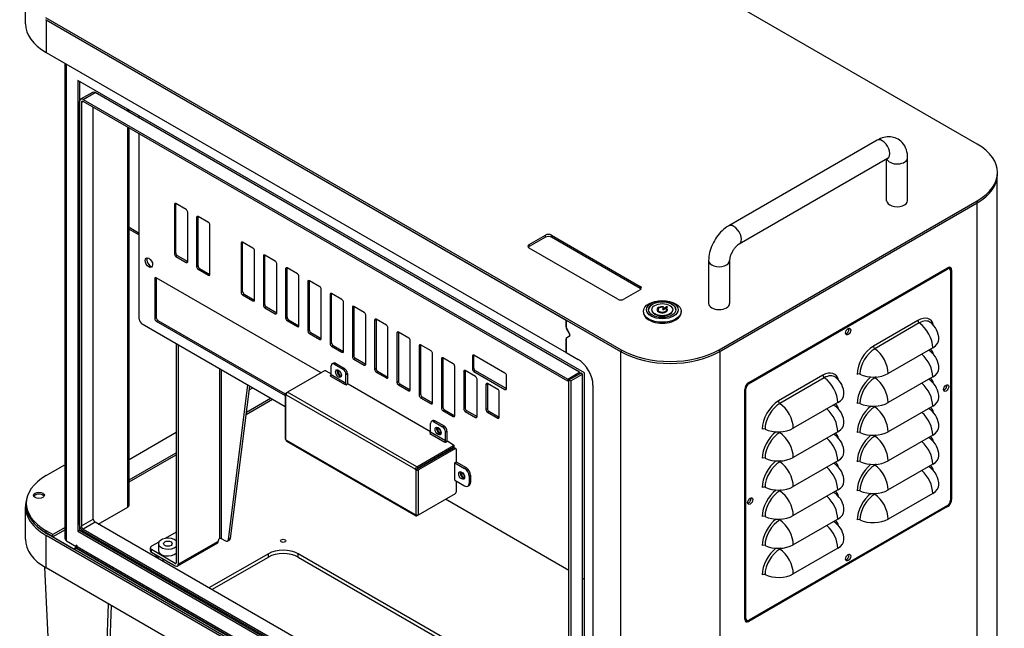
# Model space of a CAD drawing. Header units: millimetres. Extents: x 0 to 3364, y 0 to 2376.
# Tile 57 of 59: x 1988 to 2457, y 1779 to 2069. Entities that reach past the tile are written whole.
import ezdxf

# ---------------------------------------------------------------- set-up
doc = ezdxf.new("R2010")
doc.units = ezdxf.units.MM
doc.header["$LTSCALE"] = 0.2
doc.layers.add('01_Object Line', color=4, linetype='Continuous')

# ---------------------------------------------------------------- blocks, each defined once
blk = doc.blocks.new('A$Cd34b8aed')
for p, q in [((126.57, 430.05), (-147.79, 588.45)), ((-326.99, 487.45), (-326.99, 501.06)), ((-317.49, 490.47), (-43.13, 332.07)), ((-317.49, 489.49), (-43.13, 331.09)), ((-317.21, 489.33), (-317.21, 473.81)), ((-317.21, 489.33), (-69.36, 346.23)), ((-317.21, 473.81), (-69.36, 330.72)), ((-308.17, 241.89), (-308.17, 468.59)), ((-307.52, 240.99), (-307.52, 468.22)), ((-302.15, 460.46), (-302.15, 245.56)), ((-60.6, 321.01), (-302.15, 460.46)), ((-301.3, 459.97), (-301.3, 246.05)), ((-295.07, 454.74), (-300.73, 451.48)), ((-299.53, 451.36), (-293.87, 454.63)), ((-299.53, 451.36), (-68.59, 318.03)), ((-62.93, 321.29), (-293.87, 454.63)), ((-301.23, 248.54), (-301.23, 450.38)), ((-299.53, 450.38), (-300.38, 449.89)), ((-300.38, 449.89), (-300.38, 248.05)), ((-68.59, 317.05), (-299.53, 450.38)), ((-294.72, 251.32), (-294.72, 447.6)), ((-278.32, 445.64), (-278.32, 446.71)), ((-277.67, 445.27), (-277.67, 446.33)), ((-272.8, 442.46), (-272.8, 443.52)), ((-278.32, 257.03), (-278.32, 438.13)), ((-277.67, 257.93), (-277.67, 437.76)), ((-272.8, 346.68), (-272.8, 434.95)), ((78.82, 431.93), (8.11, 391.1)), ((83.82, 423.27), (13.11, 382.44)), ((83.39, 403.1), (83.39, 423.02)), ((93.39, 403.1), (93.39, 423.52)), ((136.07, 177.38), (136.07, 413.69)), ((136.24, 415.6), (136.24, 416.58)), ((-255.37, 401.7), (-256.08, 401.29)), ((-256.08, 401.29), (-256.08, 377.77)), ((-250.42, 398.84), (-255.37, 401.7)), ((-255.37, 378.18), (-255.37, 401.7)), ((3.54, 332.07), (126.57, 403.1)), ((3.54, 331.09), (126.57, 402.12)), ((3.82, 331.25), (126.29, 401.96)), ((126.29, 401.96), (126.29, 178.11)), ((126.57, 403.1), (126.57, 402.12)), ((-249.71, 374.1), (-249.71, 397.61)), ((-244.77, 395.57), (-245.47, 395.16)), ((-245.47, 395.16), (-245.47, 371.65)), ((-239.82, 392.71), (-244.77, 395.57)), ((-244.77, 372.06), (-244.77, 395.57)), ((-272.8, 387.47), (-277.67, 390.28)), ((-277.67, 389.6), (-272.8, 386.79)), ((-239.11, 367.97), (-239.11, 391.49)), ((-86.99, 382.19), (-79.22, 386.68)), ((-79.22, 385.7), (-86.99, 381.21)), ((-79.22, 385.7), (-79.22, 386.68)), ((-76.39, 385.7), (-76.39, 386.68)), ((-76.39, 386.68), (-34.1, 362.27)), ((-34.1, 361.29), (-76.39, 385.7)), ((-223.55, 383.32), (-224.26, 382.92)), ((-224.26, 382.92), (-224.26, 359.4)), ((-218.6, 380.47), (-223.55, 383.32)), ((-223.55, 359.81), (-223.55, 383.32)), ((-86.99, 381.21), (-86.99, 382.19)), ((-44.71, 356.14), (-86.99, 380.55)), ((-256.08, 377.77), (-255.37, 378.18)), ((-254.66, 376.96), (-255.37, 376.55)), ((-255.37, 376.55), (-250.42, 373.69)), ((-254.66, 376.96), (-249.71, 374.1)), ((-217.89, 355.73), (-217.89, 379.24)), ((-212.95, 377.2), (-213.65, 376.79)), ((-213.65, 376.79), (-213.65, 353.28)), ((-208, 374.34), (-212.95, 377.2)), ((-212.95, 353.69), (-212.95, 377.2)), ((-250.42, 373.69), (-249.71, 374.1)), ((-245.47, 371.65), (-244.77, 372.06)), ((-244.77, 370.42), (-244.06, 370.83)), ((-244.06, 370.83), (-239.11, 367.97)), ((-207.29, 349.6), (-207.29, 373.12)), ((-202.34, 371.08), (-203.05, 370.67)), ((-197.39, 368.22), (-202.34, 371.08)), ((-202.34, 347.56), (-202.34, 371.08)), ((-1.46, 374.53), (-1.46, 354.11)), ((8.54, 374.53), (8.54, 354.11)), ((17.68, 316.43), (112.43, 371.14)), ((112.43, 370.53), (111.9, 370.83)), ((112.58, 371.12), (113.43, 370.63)), ((-265.38, 365.99), (-264.67, 366.4)), ((-186.11, 321.05), (-264.67, 366.4)), ((-264.67, 366.4), (-264.67, 347.3)), ((-244.77, 370.42), (-239.82, 367.57)), ((-239.82, 367.57), (-239.11, 367.97)), ((-203.05, 370.67), (-203.05, 347.15)), ((-196.68, 343.48), (-196.68, 366.99)), ((17.68, 315.82), (112.43, 370.53)), ((114.37, 370.02), (113.64, 370.44)), ((113.84, 369.71), (113.84, 260.3)), ((114.37, 370.02), (114.37, 260.61)), ((-265.38, 365.99), (-265.38, 346.89)), ((-191.73, 364.95), (-192.44, 364.55)), ((-192.44, 364.55), (-192.44, 341.03)), ((-186.78, 362.1), (-191.73, 364.95)), ((-191.73, 341.44), (-191.73, 364.95)), ((-34.1, 362.27), (-34.1, 361.29)), ((-224.26, 359.4), (-223.55, 359.81)), ((-222.84, 358.58), (-223.55, 358.18)), ((-223.55, 358.18), (-218.6, 355.32)), ((-222.84, 358.58), (-217.89, 355.73)), ((-186.08, 337.36), (-186.08, 360.87)), ((-181.13, 358.83), (-181.83, 358.42)), ((-181.83, 358.42), (-181.83, 334.91)), ((-176.18, 355.97), (-181.13, 358.83)), ((-181.13, 335.31), (-181.13, 358.83)), ((-34.1, 360.63), (-41.88, 356.14)), ((-218.6, 355.32), (-217.89, 355.73)), ((-213.65, 353.28), (-212.95, 353.69)), ((-212.24, 352.46), (-212.95, 352.05)), ((-212.95, 352.05), (-208, 349.2)), ((-212.24, 352.46), (-207.29, 349.6)), ((-175.47, 331.23), (-175.47, 354.75)), ((-171.23, 352.3), (-170.52, 352.71)), ((-171.23, 352.3), (-171.23, 328.78)), ((-165.57, 349.85), (-170.52, 352.71)), ((-170.52, 352.71), (-170.52, 329.19)), ((-23.31, 351.56), (-21.7, 352.48)), ((-21.7, 352.4), (-23.31, 351.48)), ((-23.15, 352.57), (-23.15, 352.48)), ((-22.96, 352.39), (-22.96, 352.38)), ((-21.21, 352.2), (-22.81, 351.27)), ((-21.7, 352.4), (-21.7, 352.48)), ((-265.38, 346.89), (-264.67, 347.3)), ((-208, 349.2), (-207.29, 349.6)), ((-203.05, 347.15), (-202.34, 347.56)), ((-164.86, 325.11), (-164.86, 348.62)), ((-32.54, 349.91), (-32.54, 350.32)), ((-28.54, 351.06), (-28.54, 351.14)), ((-25.54, 351.06), (-25.54, 351.14)), ((-23.31, 351.48), (-23.31, 351.56)), ((-21.54, 351.06), (-21.54, 351.14)), ((-21.39, 351.47), (-21.37, 351.48)), ((-21.39, 351.39), (-21.39, 351.47)), ((-21.37, 351.39), (-21.39, 351.39)), ((-21.37, 351.39), (-21.37, 351.48)), ((-21.07, 351.28), (-21.07, 351.36)), ((-18.54, 351.06), (-18.54, 351.14)), ((-14.54, 349.91), (-14.54, 350.32)), ((-203.23, 304.89), (-271.39, 344.23)), ((-264.67, 345.66), (-263.96, 346.07)), ((-264.67, 345.66), (-203.23, 310.19)), ((-263.96, 346.07), (-203.22, 311)), ((-202.34, 345.93), (-201.63, 346.34)), ((-202.34, 345.93), (-197.39, 343.07)), ((-201.63, 346.34), (-196.68, 343.48)), ((-197.39, 343.07), (-196.68, 343.48)), ((-160.62, 346.17), (-159.91, 346.58)), ((-160.62, 346.17), (-160.62, 322.66)), ((-154.96, 343.72), (-159.91, 346.58)), ((-159.91, 346.58), (-159.91, 323.07)), ((-69.36, 342.9), (-69.36, 346.23)), ((-69.36, 342.9), (-69.3, 342.94)), ((-69.3, 346.19), (-69.3, 342.86)), ((-69.3, 346.19), (-43.42, 331.25)), ((98.29, 345.99), (77.07, 333.75)), ((98.93, 344.81), (77.72, 332.56)), ((-192.44, 341.03), (-191.73, 341.44)), ((-191.02, 340.21), (-191.73, 339.81)), ((-191.73, 339.81), (-186.78, 336.95)), ((-191.02, 340.21), (-186.08, 337.36)), ((-154.26, 318.98), (-154.26, 342.5)), ((-150.01, 340.05), (-149.31, 340.46)), ((-150.01, 340.05), (-150.01, 316.54)), ((-144.36, 337.6), (-149.31, 340.46)), ((-149.31, 340.46), (-149.31, 316.94)), ((-69.12, 342.22), (-69.16, 342.2)), ((-67.74, 339.75), (-69.16, 342.2)), ((-69.16, 337.78), (-67.74, 338.6)), ((-69.09, 342.16), (-67.68, 339.71)), ((-67.68, 338.56), (-69.09, 337.74)), ((-67.74, 339.75), (-67.71, 339.77)), ((-67.74, 338.6), (-67.53, 338.72)), ((-255.27, 334.36), (-255.27, 230.42)), ((-254.2, 334.31), (-254.2, 229.8)), ((-186.78, 336.95), (-186.08, 337.36)), ((-181.83, 334.91), (-181.13, 335.31)), ((-180.42, 334.09), (-181.13, 333.68)), ((-181.13, 333.68), (-176.18, 330.82)), ((-180.42, 334.09), (-175.47, 331.23)), ((-143.65, 312.86), (-143.65, 336.38)), ((-139.41, 333.93), (-138.7, 334.33)), ((-139.41, 333.93), (-139.41, 310.41)), ((-133.75, 331.48), (-138.7, 334.33)), ((-138.7, 334.33), (-138.7, 310.82)), ((-69.29, 337.36), (-69.36, 337.32)), ((-69.36, 330.72), (-69.36, 337.32)), ((-69.3, 337.28), (-69.3, 330.68)), ((-176.18, 330.82), (-175.47, 331.23)), ((-170.52, 329.19), (-171.23, 328.78)), ((-133.04, 306.74), (-133.04, 330.25)), ((-113.35, 329.46), (-114.06, 329.05)), ((-114.06, 329.05), (-114.06, 322.92)), ((-98.5, 320.88), (-113.35, 329.46)), ((-113.35, 323.33), (-113.35, 329.46)), ((-69.36, 330.72), (-69.3, 330.76)), ((-69.3, 330.68), (-63.64, 327.42)), ((-43.42, 331.25), (-43.42, 72.38)), ((-43.13, 332.07), (-43.13, 331.09)), ((3.54, 332.07), (3.54, 331.09)), ((3.82, 331.25), (3.82, 107.4)), ((105.36, 332.97), (84.15, 320.72)), ((-181.37, 320.11), (-181.37, 324.35)), ((-180.25, 325.68), (-180.96, 325.27)), ((-179.96, 325.17), (-179.25, 325.58)), ((-179.96, 325.17), (-175.72, 322.72)), ((-179.25, 325.58), (-175.01, 323.13)), ((-170.52, 327.56), (-169.81, 327.97)), ((-170.52, 327.56), (-165.57, 324.7)), ((-169.81, 327.97), (-164.86, 325.11)), ((-165.57, 324.7), (-164.86, 325.11)), ((-128.8, 327.8), (-128.09, 328.21)), ((-128.8, 327.8), (-128.8, 304.29)), ((-123.14, 325.35), (-128.09, 328.21)), ((-128.09, 328.21), (-128.09, 304.7)), ((-122.44, 300.61), (-122.44, 324.13)), ((-234.41, 242.05), (-234.41, 322.88)), ((-233.7, 322.48), (-233.7, 242.05)), ((-184.55, 321.94), (-202.09, 311.82)), ((-183.85, 321.94), (-181.37, 320.52)), ((-181.73, 319.9), (-181.37, 320.11)), ((-181.73, 319.9), (-181.73, 319.7)), ((-181.73, 319.5), (-174.66, 315.41)), ((-174.3, 316.03), (-181.37, 320.11)), ((-175.01, 323.13), (-175.72, 322.72)), ((-174.3, 320.27), (-173.59, 320.68)), ((-174.3, 316.03), (-174.3, 320.27)), ((-173.59, 320.68), (-173.59, 316.03)), ((-159.91, 323.07), (-160.62, 322.66)), ((-159.91, 321.43), (-159.21, 321.84)), ((-159.91, 321.43), (-154.96, 318.58)), ((-159.21, 321.84), (-154.26, 318.98)), ((-118.19, 321.68), (-117.49, 322.09)), ((-118.19, 321.68), (-118.19, 303.88)), ((-112.54, 319.23), (-117.49, 322.09)), ((-117.49, 322.09), (-117.49, 304.29)), ((-114.06, 322.92), (-113.35, 323.33)), ((-112.64, 322.11), (-113.35, 321.7)), ((-113.35, 321.7), (-98.5, 313.13)), ((-112.64, 322.11), (-97.79, 313.53)), ((-97.79, 313.53), (-97.79, 319.66)), ((-68.59, 318.03), (-62.93, 321.29)), ((-68.02, 317.7), (-62.37, 320.96)), ((-67.18, 317.21), (-61.52, 320.47)), ((-62.93, 321.29), (-62.93, 320.64)), ((-61.52, 320.47), (-62.37, 320.96)), ((-61.52, 116.68), (-61.52, 320.47)), ((-60.6, 106.1), (-60.6, 321.01)), ((53.03, 319.87), (31.82, 307.62)), ((105.36, 319.09), (84.15, 306.84)), ((-230.35, 241.53), (-221.05, 315.17)), ((-229.29, 242.14), (-220.13, 314.64)), ((-174.3, 315.62), (-174.66, 315.41)), ((-174.3, 315.62), (-174.3, 315.41)), ((-173.24, 315.82), (-173.95, 315.41)), ((-173.24, 315.82), (-133.93, 293.12)), ((-154.96, 318.58), (-154.26, 318.98)), ((-149.31, 316.94), (-150.01, 316.54)), ((-149.31, 315.31), (-148.6, 315.72)), ((-149.31, 315.31), (-144.36, 312.45)), ((-148.6, 315.72), (-143.65, 312.86)), ((-111.83, 300.21), (-111.83, 318.01)), ((-107.59, 315.56), (-106.88, 315.96)), ((-107.59, 315.56), (-107.59, 303.52)), ((-101.93, 313.11), (-106.88, 315.96)), ((-106.88, 315.96), (-106.88, 303.93)), ((-68.59, 318.03), (-68.59, 317.05)), ((-68.02, 317.37), (-68.59, 317.05)), ((-68.02, 317.7), (-67.18, 317.21)), ((-68.02, 113.9), (-68.02, 317.7)), ((-67.18, 317.21), (-67.18, 113.41)), ((-56.57, 315.17), (-56.57, 101.25)), ((17.21, 316.09), (17.68, 315.82)), ((53.68, 318.68), (32.46, 306.43)), ((78.41, 319.08), (77.72, 318.68)), ((-220.36, 312.87), (-218.71, 313.82)), ((-203.23, 310.92), (-203.23, 289.53)), ((-202.94, 311.33), (-202.09, 311.82)), ((-202.94, 289.12), (-202.94, 310.51)), ((-202.8, 310.43), (-202.94, 310.51)), ((-202.8, 310.6), (-141.21, 275.04)), ((-202.8, 310.6), (-202.8, 310.43)), ((-140.5, 276.26), (-202.09, 311.82)), ((-144.36, 312.45), (-143.65, 312.86)), ((-138.7, 310.82), (-139.41, 310.41)), ((-101.22, 299.85), (-101.22, 311.88)), ((-98.5, 313.13), (-97.79, 313.53)), ((15.73, 203.65), (15.73, 313.07)), ((15.79, 313.64), (16.26, 313.37)), ((16.26, 203.96), (16.26, 313.37)), ((-221.82, 301.24), (-209.37, 308.43)), ((-221.69, 302.3), (-210.22, 308.92)), ((-138.7, 309.19), (-137.99, 309.6)), ((-138.7, 309.19), (-133.75, 306.33)), ((-137.99, 309.6), (-133.04, 306.74)), ((-133.75, 306.33), (-133.04, 306.74)), ((60.1, 306.84), (38.89, 294.59)), ((78.41, 305.2), (77.72, 304.8)), ((105.36, 305.21), (84.15, 292.96)), ((-128.09, 304.7), (-128.8, 304.29)), ((-128.09, 303.06), (-127.39, 303.47)), ((-128.09, 303.06), (-123.14, 300.21)), ((-127.39, 303.47), (-122.44, 300.61)), ((-123.14, 300.21), (-122.44, 300.61)), ((-117.49, 304.29), (-118.19, 303.88)), ((-117.49, 302.65), (-116.78, 303.06)), ((-117.49, 302.65), (-112.54, 299.8)), ((-116.78, 303.06), (-111.83, 300.21)), ((-106.88, 303.93), (-107.59, 303.52)), ((-106.88, 302.3), (-106.17, 302.7)), ((-106.88, 302.3), (-101.93, 299.44)), ((-106.17, 302.7), (-101.22, 299.85)), ((-133.93, 292.71), (-133.93, 296.96)), ((-132.8, 298.28), (-133.51, 297.88)), ((-132.51, 297.78), (-131.8, 298.18)), ((-132.51, 297.78), (-128.27, 295.33)), ((-131.8, 298.18), (-127.56, 295.74)), ((-127.56, 295.74), (-128.27, 295.33)), ((-112.54, 299.8), (-111.83, 300.21)), ((-101.93, 299.44), (-101.22, 299.85)), ((-277.67, 279.78), (-255.27, 292.71)), ((-134.28, 292.51), (-133.93, 292.71)), ((-134.28, 292.51), (-134.28, 292.31)), ((-134.28, 292.1), (-127.21, 288.02)), ((-126.85, 288.63), (-133.93, 292.71)), ((-126.85, 292.88), (-126.15, 293.29)), ((-126.85, 288.63), (-126.85, 292.88)), ((-126.15, 293.29), (-126.15, 288.63)), ((33.15, 292.95), (32.46, 292.55)), ((60.1, 292.96), (38.89, 280.71)), ((78.41, 291.32), (77.72, 290.92)), ((105.36, 291.33), (84.15, 279.08)), ((-202.94, 289.12), (-202.8, 289.04)), ((-202.8, 289.04), (-202.8, 288.88)), ((-141.21, 253.32), (-202.8, 288.88)), ((-202.59, 288.42), (-141, 252.86)), ((-140.5, 276.26), (-122.97, 286.39)), ((-126.85, 288.22), (-127.21, 288.02)), ((-126.85, 288.22), (-126.85, 288.02)), ((-125.79, 288.43), (-126.5, 288.02)), ((-125.79, 288.43), (-122.97, 286.79)), ((-122.97, 286.39), (-122.97, 285.57)), ((-122.82, 286.59), (-122.82, 285.77)), ((-277.67, 269.98), (-255.27, 282.92)), ((-277.67, 269), (-255.27, 281.94)), ((-140.15, 275.65), (-122.97, 285.57)), ((-140.01, 275.4), (-122.82, 285.32)), ((-122.12, 284.92), (-139.65, 274.79)), ((-127.23, 282.78), (-127.51, 282.94)), ((-122.82, 285.32), (-122.12, 284.92)), ((-122.57, 285.35), (-121.87, 284.94)), ((-121.76, 284.71), (-121.76, 278.59)), ((-317.21, 272.06), (-308.65, 277)), ((-136.53, 277.74), (-136.53, 277.41)), ((-135.82, 278.15), (-135.82, 277.82)), ((-122.47, 278.18), (-121.76, 278.59)), ((-122.47, 278.18), (-117.73, 275.45)), ((-122.47, 269.85), (-122.47, 278.18)), ((-121.76, 278.59), (-117.03, 275.85)), ((33.15, 279.07), (32.46, 278.67)), ((60.1, 279.08), (38.89, 266.83)), ((78.41, 277.44), (77.72, 277.04)), ((105.36, 277.45), (84.15, 265.2)), ((-141.21, 274.87), (-140.43, 275.32)), ((-141.21, 274.87), (-141.21, 275.04)), ((-141.07, 274.79), (-141.21, 274.87)), ((-141.07, 274.79), (-141.07, 253.4)), ((-139.65, 253.4), (-139.65, 274.79)), ((-117.03, 275.85), (-117.73, 275.45)), ((-115.61, 271.77), (-114.9, 272.18)), ((-114.9, 272.18), (-114.9, 268.75)), ((-122.47, 269.85), (-117.73, 267.12)), ((-121.76, 269.44), (-121.76, 264.14)), ((-115.61, 271.77), (-115.61, 268.34)), ((-114.9, 268.75), (-115.61, 268.34)), ((-139.65, 253.4), (-122.12, 263.52)), ((-116.23, 266.97), (-115.53, 267.38)), ((33.15, 265.19), (32.46, 264.79)), ((60.1, 265.2), (38.89, 252.95)), ((78.41, 263.56), (77.72, 263.16)), ((105.36, 263.57), (84.15, 251.32)), ((-326.64, 258.91), (-326.64, 257.93)), ((-68.02, 226.82), (-126.85, 260.79)), ((113.84, 260.91), (114.37, 260.61)), ((-326.99, 241.68), (-326.99, 257.2)), ((-292.32, 248.95), (-278.32, 257.03)), ((-141.21, 253.32), (-141.21, 253.48)), ((-141.21, 253.48), (-141.07, 253.4)), ((-139.65, 253.4), (-140.5, 252.91)), ((112.43, 257.85), (17.68, 203.14)), ((112.43, 257.24), (17.68, 202.53)), ((111.9, 257.54), (112.43, 257.24)), ((-300.38, 248.05), (-294.72, 251.32)), ((-293.87, 249.85), (-299.53, 246.58)), ((-68.02, 119.45), (-293.87, 249.85)), ((33.15, 251.31), (32.46, 250.91)), ((60.1, 251.32), (38.89, 239.07)), ((-313.96, 243.89), (-317.21, 245.77)), ((-317.21, 244.79), (-317.21, 245.77)), ((-313.96, 242.91), (-317.21, 244.79)), ((-68.52, 100.96), (-316.36, 244.05)), ((-304.2, 237.03), (-316.36, 244.05)), ((-308.17, 247.23), (-313.96, 243.89)), ((-308.17, 246.25), (-313.96, 242.91)), ((-302.15, 245.56), (-301.3, 246.05)), ((-302.15, 245.56), (-60.6, 106.1)), ((-301.3, 246.05), (-60.6, 107.08)), ((-300.73, 245.72), (-300.45, 245.89)), ((-300.45, 245.89), (-300.45, 245.56)), ((-299.53, 246.58), (-68.87, 113.41)), ((-68.87, 112.43), (-299.53, 245.6)), ((-299.32, 244.91), (-298.82, 245.19)), ((-255.27, 245.11), (-260.53, 242.08)), ((-69.36, 100.47), (-317.21, 243.56)), ((-317.21, 228.05), (-317.21, 243.56)), ((-313.96, 242.91), (-313.96, 243.89)), ((-307.52, 240.99), (-302.85, 238.29)), ((-263.44, 240.39), (-266.93, 238.38)), ((-263.65, 239.6), (-263.65, 236.33)), ((-235.53, 239.91), (-254.62, 228.89)), ((-254.2, 229.8), (-235.11, 240.83)), ((-235.11, 240.83), (-235.11, 241.23)), ((-234.41, 242.05), (-234.76, 241.85)), ((-233.7, 242.05), (-231.75, 240.93)), ((-230.75, 240.83), (-229.69, 241.44)), ((-229.29, 242.14), (-230.35, 241.53)), ((-302.44, 238.05), (-304.2, 237.03)), ((-302.78, 237.52), (-303, 237.4)), ((-59.3, 96.7), (-303, 237.4)), ((-302.43, 238.62), (-302.85, 238.87)), ((-302.85, 238.87), (-302.85, 238.29)), ((-302.85, 238.29), (-302.43, 238.54)), ((-58.95, 96.74), (-302.78, 237.52)), ((-302.43, 238.13), (-302.43, 238.62)), ((-58.09, 97.06), (-302.43, 238.13)), ((-267.52, 236.33), (-267.52, 237.56)), ((-266.93, 235.52), (-266.93, 236.74)), ((-255.62, 230.21), (-266.93, 236.74)), ((-266.93, 235.52), (-255.62, 228.99)), ((-211.28, 234.82), (-239.57, 218.49)), ((-211.28, 233.19), (-211.28, 234.82)), ((-91.08, 173.59), (-197.14, 234.82)), ((-197.14, 233.19), (-197.14, 234.82)), ((33.15, 237.43), (32.46, 237.03)), ((60.1, 237.44), (38.89, 225.19)), ((-264.28, 232.76), (-264.28, 233.99)), ((-263.22, 233.38), (-264.28, 232.76)), ((-255.62, 230.21), (-255.27, 230.42)), ((-238.15, 217.68), (-211.28, 233.19)), ((-197.14, 233.19), (-91.08, 171.95)), ((-317.9, 228.46), (-315.7, 181.36)), ((-69.36, 84.96), (-317.21, 228.05)), ((-60.6, 222.54), (-61.52, 223.07)), ((-288.95, 165.91), (-287.45, 210.87)), ((-287.53, 166.81), (-286.1, 210.08)), ((15.73, 204.27), (16.26, 203.96)), ((15.83, 203.54), (16.68, 203.05)), ((16.94, 202.96), (17.68, 202.53))]:
    blk.add_line(p, q)
for centre in [(98.29, 337.05), (98.29, 323.17), (53.03, 310.92), (98.29, 309.29), (53.03, 297.04), (98.29, 295.41), (53.03, 283.16), (98.29, 281.53), (53.03, 269.28), (98.29, 267.65), (53.03, 255.4), (53.03, 241.52)]:
    blk.add_arc(centre, 10, 0, 53.6074)
for centre, major_axis, start_param, end_param in [((-293.59, 487.45), (-33.4, 0), 0, 0.785398), ((-299.53, 449.4), (-1.2, 2.08), 5.497787, 7.068583), ((-299.53, 449.4), (-0.6, 1.04), 5.497787, 7.068583), ((-293.87, 452.67), (-1.2, 2.08), 5.497787, 6.283185), ((81.32, 427.6), (2.5, -4.33), 0, 3.141593), ((103.24, 416.58), (33, 0), 5.497787, 7.068583), ((88.39, 423.52), (-5, 0), 0.159548, 3.141593), ((103.24, 415.6), (33, 0), 5.497787, 6.283185), ((-255.37, 400.88), (-0.5, 0.866), 5.497787, 7.068583), ((88.39, 403.1), (-5, 0), 0, 3.141593), ((-250.42, 398.02), (-0.5, 0.866), 3.926991, 5.497787), ((-244.77, 394.76), (-0.5, 0.866), 5.497787, 7.068583), ((-239.82, 391.9), (-0.5, 0.866), 3.926991, 5.497787), ((10.61, 386.77), (2.5, -4.33), 0, 3.141593), ((-77.8, 385.86), (-2, 0), 3.926991, 5.497787), ((-77.8, 384.88), (-2, 0), 3.926991, 5.497787), ((-223.55, 382.51), (-0.5, 0.866), 5.497787, 7.068583), ((-218.6, 379.65), (-0.5, 0.866), 3.926991, 5.497787), ((-85.58, 381.37), (-2, 0), 5.497787, 7.068583), ((-85.58, 380.39), (-2, 0), 5.497787, 5.845036), ((-267.5, 374), (-1.25, 2.17), 0.286757, 2.854836), ((-255.37, 377.36), (0.5, -0.866), 3.926991, 5.497787), ((-254.66, 377.77), (0.5, -0.866), 3.926991, 5.497787), ((-212.95, 376.38), (-0.5, 0.866), 5.497787, 7.068583), ((-250.42, 374.51), (0.5, -0.866), 5.497787, 7.068583), ((-244.77, 371.24), (0.5, -0.866), 3.926991, 5.497787), ((-244.06, 371.65), (0.5, -0.866), 3.926991, 5.497787), ((-208, 373.53), (-0.5, 0.866), 3.926991, 5.497787), ((-202.34, 370.26), (-0.5, 0.866), 5.497787, 7.068583), ((3.54, 374.53), (-5, 0), 0, 3.141593), ((112.43, 368.89), (1.37, 2.38), 5.497787, 7.068583), ((112.43, 368.89), (1, 1.73), 5.497787, 7.068583), ((111.58, 369.38), (1, 1.73), 0, 0.100712), ((111.58, 369.38), (1.37, 2.38), 5.521375, 5.969511), ((-264.67, 365.59), (-0.5, 0.866), 5.497787, 7.068583), ((-239.82, 368.38), (0.5, -0.866), 5.497787, 7.068583), ((-197.39, 367.4), (-0.5, 0.866), 3.926991, 5.497787), ((-191.73, 364.14), (-0.5, 0.866), 5.497787, 7.068583), ((-186.78, 361.28), (-0.5, 0.866), 3.926991, 5.497787), ((-35.52, 361.45), (2, 0), 5.497787, 7.068583), ((-223.55, 358.99), (0.5, -0.866), 3.926991, 5.497787), ((-222.84, 359.4), (0.5, -0.866), 3.926991, 5.497787), ((-181.13, 358.01), (-0.5, 0.866), 5.497787, 7.068583), ((-35.52, 360.47), (-2, 0), 3.579742, 3.926991), ((-218.6, 356.14), (0.5, -0.866), 5.497787, 7.068583), ((-212.95, 352.87), (0.5, -0.866), 3.926991, 5.497787), ((-212.24, 353.28), (0.5, -0.866), 3.926991, 5.497787), ((-176.18, 355.16), (-0.5, 0.866), 3.926991, 5.497787), ((-170.52, 351.89), (-0.5, 0.866), 5.497787, 7.068583), ((-43.29, 356.96), (2, 0), 3.926991, 5.497787), ((-23.54, 351.06), (6.5, 0), 0.010879, 3.130714), ((-23.54, 351.14), (-2.5, 0), 4.556985, 9.580182), ((-23.54, 351.06), (-2.5, 0), 4.556985, 6.254897), ((-23.54, 351.14), (-2, 0), 4.557939, 9.579228), ((-23.19, 352.42), (0.24, 0), 4.557939, 6.021386), ((-23.19, 352.43), (0.24, 0), 6.021386, 7.698578), ((-23.19, 352.35), (0.24, 0), 0.297759, 1.415392), ((-21.46, 352.34), (0.35, 0), 5.497787, 8.63938), ((-21.46, 352.26), (0.35, 0), 0.203431, 2.356194), ((3.54, 354.11), (5, 0), 3.141593, 6.283185), ((-263.96, 346.89), (0.5, -0.866), 3.926991, 5.497787), ((-208, 350.01), (0.5, -0.866), 5.497787, 7.068583), ((-201.63, 347.15), (0.5, -0.866), 3.926991, 5.497787), ((-165.57, 349.03), (-0.5, 0.866), 3.926991, 5.497787), ((-23.54, 349.91), (-9, 0), 0, 3.141593), ((-23.54, 351.06), (-5, 0), 0, 3.141593), ((-23.54, 351.06), (-2, 0), 0, 3.141593), ((-23.06, 351.41), (-0.35, 0), 5.497787, 8.63938), ((-23.06, 351.33), (-0.35, 0), 5.497787, 6.079755), ((-21.32, 351.34), (-0.24, 0), 4.974188, 6.437636), ((-21.32, 351.26), (-0.24, 0), 4.974188, 6.012749), ((-21.3, 351.34), (0.24, 0), 0.155404, 1.832596), ((-21.3, 351.26), (0.24, 0), 0.155404, 1.832596), ((-23.54, 351.06), (2.5, 0), 0.028288, 0.155404), ((98.29, 337.05), (5.48, 9.49), 5.759587, 7.068583), ((-271.39, 345.87), (1, -1.73), 3.926991, 5.497787), ((-264.67, 346.48), (0.5, -0.866), 3.926991, 5.497787), ((-202.34, 346.75), (0.5, -0.866), 3.926991, 5.497787), ((-197.39, 343.89), (0.5, -0.866), 5.497787, 7.068583), ((-159.91, 345.77), (-0.5, 0.866), 5.497787, 7.068583), ((-154.96, 342.91), (-0.5, 0.866), 3.926991, 5.497787), ((-68.66, 342.49), (-0.5, 0.866), 0.785398, 1.570796), ((-68.59, 342.45), (-0.5, 0.866), 0.785398, 1.570796), ((98.99, 345.59), (0.5, -0.866), 3.926991, 5.406752), ((98.93, 336.68), (4.98, 8.62), 6.218591, 7.068583), ((98.29, 337.05), (-5, 8.66), 3.926991, 5.406752), ((-191.73, 340.62), (0.5, -0.866), 3.926991, 5.497787), ((-191.02, 341.03), (0.5, -0.866), 3.926991, 5.497787), ((-149.31, 339.64), (-0.5, 0.866), 5.497787, 7.068583), ((-67.81, 337.4), (-0.5, 0.866), 0, 0.371615), ((-68.24, 339.46), (0.5, -0.866), 0, 1.570796), ((-68.18, 339.42), (0.5, -0.866), 0, 1.570796), ((64.21, 341.21), (0.87, 1.52), 3.647811, 5.776967), ((-253.14, 333.13), (1.5, -2.6), 3.691487, 3.926991), ((-186.78, 337.76), (0.5, -0.866), 5.497787, 7.068583), ((-181.13, 334.5), (0.5, -0.866), 3.926991, 5.497787), ((-180.42, 334.91), (0.5, -0.866), 3.926991, 5.497787), ((-144.36, 336.78), (-0.5, 0.866), 3.926991, 5.497787), ((-138.7, 333.52), (-0.5, 0.866), 5.497787, 7.068583), ((-68.66, 336.91), (-0.5, 0.866), 0, 0.785398), ((-68.59, 336.87), (-0.5, 0.866), 0, 0.785398), ((77.07, 324.8), (5.48, 9.49), 0.785398, 2.356194), ((77.78, 333.34), (0.5, -0.866), 3.926991, 5.406752), ((98.29, 337.05), (10, 0), 5.497787, 6.283185), ((-176.18, 331.64), (0.5, -0.866), 5.497787, 7.068583), ((-170.52, 328.37), (0.5, -0.866), 3.926991, 5.497787), ((-169.81, 328.78), (0.5, -0.866), 3.926991, 5.497787), ((-133.75, 330.66), (-0.5, 0.866), 3.926991, 5.497787), ((-113.35, 328.64), (-0.5, 0.866), 5.497787, 7.068583), ((-19.8, 345.54), (33, 0), 3.926991, 5.497787), ((-19.8, 344.56), (33, 0), 3.926991, 5.497787), ((77.72, 324.43), (-4.98, -8.62), 3.926991, 5.497787), ((77.07, 324.8), (-5, 8.66), 3.926991, 5.406752), ((98.29, 323.17), (-5, 8.66), 3.926991, 5.230195), ((98.93, 322.8), (4.98, 8.62), 6.218591, 6.415473), ((98.29, 323.17), (5.48, 9.49), 5.759587, 6.190997), ((-179.96, 323.54), (-1, 1.73), 5.497787, 7.068583), ((-179.25, 323.95), (-1, 1.73), 5.497787, 6.283185), ((-165.57, 325.52), (0.5, -0.866), 5.497787, 7.068583), ((-128.09, 327.39), (-0.5, 0.866), 5.497787, 7.068583), ((-123.14, 324.54), (-0.5, 0.866), 3.926991, 5.497787), ((-63.64, 319.25), (5, -8.66), 0.785398, 2.356194), ((-184.2, 321.74), (0.5, 0), 0.785398, 2.356194), ((-181.55, 319.8), (-0.25, 0), 5.497787, 7.87028), ((-181.73, 319.9), (-0.25, -0.433), 0.785398, 2.356194), ((-177.13, 321.09), (-1, 1.73), 0.361367, 2.780226), ((-177.13, 321.09), (0.63, -1.08), 3.017531, 6.407247), ((-176.42, 321.5), (-0.63, 1.08), 0.905374, 2.236218), ((-175.72, 321.09), (1, -1.73), 0.785398, 2.356194), ((-175.01, 321.5), (1, -1.73), 0.785398, 2.356194), ((-159.91, 322.25), (0.5, -0.866), 3.926991, 5.497787), ((-159.21, 322.66), (0.5, -0.866), 3.926991, 5.497787), ((-117.49, 321.27), (-0.5, 0.866), 5.497787, 7.068583), ((-113.35, 322.52), (0.5, -0.866), 3.926991, 5.497787), ((-112.64, 322.92), (0.5, -0.866), 3.926991, 5.497787), ((-112.54, 318.41), (-0.5, 0.866), 3.926991, 5.497787), ((-98.5, 320.07), (-0.5, 0.866), 3.926991, 5.497787), ((53.03, 310.92), (5.48, 9.49), 5.759587, 7.068583), ((53.74, 319.46), (0.5, -0.866), 3.926991, 5.406752), ((53.68, 310.55), (4.98, 8.62), 6.218591, 7.068583), ((70.04, 319.92), (1, 0), 0.876433, 2.356194), ((77.07, 324.8), (10, 0), 4.018026, 5.497787), ((98.29, 323.17), (10, 0), 5.497787, 6.283185), ((-174.66, 315.82), (0.25, 0.433), 3.926991, 5.497787), ((-174.13, 315.51), (-0.25, 0), 5.497787, 8.63938), ((-174.3, 315.62), (-0.5, -0.866), 1.832596, 2.356194), ((-154.96, 319.39), (0.5, -0.866), 5.497787, 7.068583), ((-149.31, 316.13), (0.5, -0.866), 3.926991, 5.497787), ((-148.6, 316.54), (0.5, -0.866), 3.926991, 5.497787), ((-106.88, 315.15), (-0.5, 0.866), 5.497787, 7.068583), ((17.68, 314.19), (1.37, 2.38), 0.785398, 2.356194), ((17.68, 314.19), (-1, -1.73), 3.926991, 5.497787), ((53.03, 310.92), (-5, 8.66), 3.926991, 5.406752), ((77.07, 310.92), (5.48, 9.49), 0.940124, 2.356194), ((77.72, 310.55), (-4.98, -8.62), 3.926991, 5.497787), ((77.78, 319.46), (0.5, -0.866), 4.876842, 5.406752), ((77.07, 310.92), (-5, 8.66), 3.926991, 5.406752), ((98.29, 309.29), (-5, 8.66), 3.926991, 5.230195), ((98.93, 308.92), (4.98, 8.62), 6.218591, 6.415473), ((98.29, 309.29), (5.48, 9.49), 5.759587, 6.190997), ((110.87, 314.27), (0.87, 1.52), 3.647811, 5.776967), ((-202.23, 310.92), (-1, 0), 5.497787, 7.068583), ((-202.09, 311), (-0.5, -0.866), 3.926991, 5.497787), ((-144.36, 313.27), (0.5, -0.866), 5.497787, 7.068583), ((-138.7, 310), (0.5, -0.866), 3.926991, 5.497787), ((-137.99, 310.41), (0.5, -0.866), 3.926991, 5.497787), ((-101.93, 312.29), (-0.5, 0.866), 3.926991, 5.497787), ((-98.5, 313.94), (0.5, -0.866), 5.497787, 7.068583), ((53.03, 310.92), (10, 0), 5.497787, 6.283185), ((-133.75, 307.15), (0.5, -0.866), 5.497787, 7.068583), ((31.82, 298.67), (5.48, 9.49), 0.785398, 2.356194), ((32.46, 298.3), (-4.98, -8.62), 3.926991, 5.497787), ((32.53, 307.21), (0.5, -0.866), 3.926991, 5.406752), ((31.82, 298.67), (-5, 8.66), 3.926991, 5.406752), ((53.68, 296.67), (4.98, 8.62), 6.218591, 6.415473), ((53.03, 297.04), (5.48, 9.49), 5.759587, 6.190997), ((70.04, 306.04), (1, 0), 0.876433, 2.356194), ((77.07, 297.04), (5.48, 9.49), 0.940124, 2.356194), ((77.07, 310.92), (10, 0), 4.018026, 5.497787), ((77.78, 305.58), (0.5, -0.866), 4.876842, 5.406752), ((98.29, 309.29), (10, 0), 5.497787, 6.283185), ((-128.09, 303.88), (0.5, -0.866), 3.926991, 5.497787), ((-127.39, 304.29), (0.5, -0.866), 3.926991, 5.497787), ((-123.14, 301.02), (0.5, -0.866), 5.497787, 7.068583), ((-117.49, 303.47), (0.5, -0.866), 3.926991, 5.497787), ((-116.78, 303.88), (0.5, -0.866), 3.926991, 5.497787), ((-106.88, 303.11), (0.5, -0.866), 3.926991, 5.497787), ((-106.17, 303.52), (0.5, -0.866), 3.926991, 5.497787), ((53.03, 297.04), (-5, 8.66), 3.926991, 5.230195), ((77.72, 296.67), (-4.98, -8.62), 3.926991, 5.497787), ((77.07, 297.04), (-5, 8.66), 3.926991, 5.406752), ((98.29, 295.41), (-5, 8.66), 3.926991, 5.230195), ((98.93, 295.04), (4.98, 8.62), 6.218591, 6.415473), ((98.29, 295.41), (5.48, 9.49), 5.759587, 6.190997), ((-132.51, 296.14), (-1, 1.73), 5.497787, 7.068583), ((-131.8, 296.55), (-1, 1.73), 5.497787, 6.283185), ((-127.56, 294.1), (1, -1.73), 0.785398, 2.356194), ((-112.54, 300.61), (0.5, -0.866), 5.497787, 7.068583), ((-101.93, 300.25), (0.5, -0.866), 5.497787, 7.068583), ((53.03, 297.04), (10, 0), 5.497787, 6.283185), ((-134.1, 292.41), (-0.25, 0), 5.497787, 7.87028), ((-134.28, 292.51), (-0.25, -0.433), 0.785398, 2.356194), ((-129.68, 293.69), (-1, 1.73), 0.361367, 2.780226), ((-129.68, 293.69), (0.63, -1.08), 3.017531, 6.407247), ((-128.98, 294.1), (-0.63, 1.08), 0.905374, 2.236218), ((-128.27, 293.69), (1, -1.73), 0.785398, 2.356194), ((24.78, 293.79), (1, 0), 0.876433, 2.356194), ((31.82, 284.79), (5.48, 9.49), 0.940124, 2.356194), ((31.82, 298.67), (10, 0), 4.018026, 5.497787), ((32.46, 284.42), (-4.98, -8.62), 3.926991, 5.497787), ((32.53, 293.33), (0.5, -0.866), 4.876842, 5.406752), ((31.82, 284.79), (-5, 8.66), 3.926991, 5.406752), ((53.68, 282.79), (4.98, 8.62), 6.218591, 6.415473), ((53.03, 283.16), (5.48, 9.49), 5.759587, 6.190997), ((70.04, 292.16), (1, 0), 0.876433, 2.356194), ((77.07, 283.16), (5.48, 9.49), 0.940124, 2.356194), ((77.07, 297.04), (10, 0), 4.018026, 5.497787), ((77.78, 291.7), (0.5, -0.866), 4.876842, 5.406752), ((98.29, 295.41), (10, 0), 5.497787, 6.283185), ((-202.23, 289.53), (-1, 0), 0, 0.785398), ((-202.09, 289.28), (-0.5, -0.866), 5.497787, 6.283185), ((-127.21, 288.43), (0.25, 0.433), 3.926991, 5.497787), ((-126.68, 288.12), (-0.25, 0), 5.497787, 8.63938), ((-126.85, 288.22), (-0.5, -0.866), 1.832596, 2.356194), ((-123.32, 286.59), (0.5, 0), 5.497787, 7.068583), ((53.03, 283.16), (-5, 8.66), 3.926991, 5.230195), ((77.72, 282.79), (-4.98, -8.62), 3.926991, 5.497787), ((77.07, 283.16), (-5, 8.66), 3.926991, 5.406752), ((98.29, 281.53), (-5, 8.66), 3.926991, 5.230195), ((98.93, 281.16), (4.98, 8.62), 6.218591, 6.415473), ((98.29, 281.53), (5.48, 9.49), 5.759587, 6.190997), ((-123.32, 285.77), (0.5, 0), 5.497787, 6.283185), ((-122.82, 284.92), (0.25, 0.433), 0, 0.785398), ((-122.12, 284.51), (0.25, 0.433), 5.497787, 7.068583), ((53.03, 283.16), (10, 0), 5.497787, 6.283185), ((-327.93, 262.11), (32.2, 0), 0.909724, 0.928746), ((24.78, 279.91), (1, 0), 0.876433, 2.356194), ((31.82, 270.91), (5.48, 9.49), 0.940124, 2.356194), ((31.82, 284.79), (10, 0), 4.018026, 5.497787), ((32.46, 270.54), (-4.98, -8.62), 3.926991, 5.497787), ((32.53, 279.45), (0.5, -0.866), 4.876842, 5.406752), ((31.82, 270.91), (-5, 8.66), 3.926991, 5.406752), ((53.68, 268.91), (4.98, 8.62), 6.218591, 6.415473), ((53.03, 269.28), (5.48, 9.49), 5.759587, 6.190997), ((70.04, 278.28), (1, 0), 0.876433, 2.356194), ((77.07, 269.28), (5.48, 9.49), 0.940124, 2.356194), ((77.07, 283.16), (10, 0), 4.018026, 5.497787), ((77.72, 268.91), (-4.98, -8.62), 3.926991, 5.497787), ((77.78, 277.82), (0.5, -0.866), 4.876842, 5.406752), ((77.07, 269.28), (-5, 8.66), 3.926991, 5.406752), ((98.29, 281.53), (10, 0), 5.497787, 6.283185), ((-140.5, 275.45), (0.5, 0.866), 0.785398, 2.356194), ((-140.36, 275.2), (-1, 0), 0.785398, 2.356194), ((-140.15, 275.24), (-0.25, -0.433), 3.926991, 4.854286), ((-140.36, 275.61), (0.5, 0), 4.570492, 5.497787), ((-118.44, 272.51), (-1, 1.73), 0.361367, 2.780226), ((-118.44, 272.51), (0.63, -1.08), 3.017531, 6.407247), ((-117.73, 272.91), (-0.63, 1.08), 0.905374, 2.236218), ((-117.73, 273), (1.5, -2.6), 0.785398, 2.356194), ((-117.03, 273.4), (1.5, -2.6), 0.785398, 2.356194), ((53.03, 269.28), (-5, 8.66), 3.926991, 5.230195), ((98.29, 267.65), (-5, 8.66), 3.926991, 5.230195), ((98.93, 267.28), (4.98, 8.62), 6.218591, 6.415473), ((98.29, 267.65), (5.48, 9.49), 5.759587, 6.190997), ((-294.44, 258.91), (-32.2, 0), 5.497787, 7.068583), ((-117.73, 269.57), (1.5, -2.6), 5.497787, 7.068583), ((-117.03, 269.97), (1.5, -2.6), 0, 0.785398), ((53.03, 269.28), (10, 0), 5.497787, 6.283185), ((98.29, 267.65), (10, 0), 5.497787, 6.283185), ((-320.6, 261.69), (-2.6, 0), 3.47404, 5.950738), ((-122.12, 263.93), (-0.25, -0.433), 0.785398, 2.356194), ((24.78, 266.03), (1, 0), 0.876433, 2.356194), ((31.82, 257.03), (5.48, 9.49), 0.940124, 2.356194), ((31.82, 270.91), (10, 0), 4.018026, 5.497787), ((32.46, 256.66), (-4.98, -8.62), 3.926991, 5.497787), ((32.53, 265.57), (0.5, -0.866), 4.876842, 5.406752), ((31.82, 257.03), (-5, 8.66), 3.926991, 5.406752), ((53.68, 255.03), (4.98, 8.62), 6.218591, 6.415473), ((53.03, 255.4), (5.48, 9.49), 5.759587, 6.190997), ((70.04, 264.4), (1, 0), 0.876433, 2.356194), ((77.07, 255.4), (5.48, 9.49), 0.940124, 2.356194), ((77.07, 269.28), (10, 0), 4.018026, 5.497787), ((77.72, 255.03), (-4.98, -8.62), 3.926991, 5.497787), ((77.78, 263.94), (0.5, -0.866), 4.876842, 5.406752), ((77.07, 255.4), (-5, 8.66), 3.926991, 5.406752), ((-293.59, 257.2), (-33.4, 0), 6.119458, 7.068583), ((17.54, 260.38), (0.87, 1.52), 3.647811, 5.776967), ((53.03, 255.4), (-5, 8.66), 3.926991, 5.230195), ((112.43, 259.48), (-1.37, -2.38), 0.785398, 2.356194), ((112.43, 259.48), (1, 1.73), 3.926991, 5.497787), ((-294.44, 257.93), (-32.2, 0), 0, 0.785398), ((-279.87, 257.93), (2.2, 0), 5.497787, 6.283185), ((-140.36, 253.81), (1, 0), 3.926991, 5.497787), ((53.03, 255.4), (10, 0), 5.497787, 6.283185), ((-293.87, 250.83), (0.6, -1.04), 3.926991, 5.497787), ((-140.5, 253.73), (-0.5, -0.866), 5.497787, 7.068583), ((24.78, 252.15), (1, 0), 0.876433, 2.356194), ((31.82, 243.15), (5.48, 9.49), 0.940124, 2.356194), ((31.82, 257.03), (10, 0), 4.018026, 5.497787), ((32.46, 242.78), (-4.98, -8.62), 3.926991, 5.497787), ((32.53, 251.69), (0.5, -0.866), 4.876842, 5.406752), ((31.82, 243.15), (-5, 8.66), 3.926991, 5.406752), ((53.68, 241.15), (4.98, 8.62), 6.218591, 6.415473), ((53.03, 241.52), (5.48, 9.49), 5.759587, 6.190997), ((70.04, 250.52), (1, 0), 0.876433, 2.356194), ((77.07, 255.4), (10, 0), 4.018026, 5.497787), ((-293.59, 257.2), (32.2, 0), 3.70584, 3.926991), ((-293.59, 257.2), (32.2, 0), 3.70584, 3.926991), ((-299.53, 247.56), (1.2, -2.08), 3.926991, 5.497787), ((-299.53, 247.56), (0.6, -1.04), 3.926991, 5.497787), ((-298.75, 243.52), (1.65, 0), 1.029612, 1.448838), ((-298.75, 245.15), (1.65, 0), 5.059662, 5.497787), ((53.03, 241.52), (-5, 8.66), 3.926991, 5.230195), ((-293.59, 241.68), (-33.4, 0), 0, 0.785398), ((-305.97, 241.89), (-2.2, 0), 0, 0.785398), ((-259.15, 239.6), (-4.5, 0), 3.668748, 8.897623), ((-236.53, 241.64), (1, -1.73), 0, 0.785398), ((-234.76, 241.44), (0.25, 0.433), 0.785398, 2.356194), ((-234.05, 241.85), (0.5, 0), 0.785398, 2.356194), ((-231.75, 242.56), (1, -1.73), 5.497787, 6.93346), ((-230.69, 243.17), (1, -1.73), 0, 0.650275), ((53.03, 241.52), (10, 0), 5.497787, 6.283185), ((-303, 236.01), (0.85, 1.47), 0.785398, 1.403641), ((-302.78, 237.93), (0.25, 0.433), 3.926991, 5.296429), ((-302.78, 237.93), (0.25, 0.433), 5.296429, 5.497787), ((-284.61, 236.99), (-1.65, 0), 5.497787, 5.935912), ((-284.61, 235.36), (1.65, 0), 1.029612, 1.448838), ((-284.61, 236.99), (1.65, 0), 5.059662, 5.497787), ((-265.52, 237.56), (-2, 0), 5.497787, 7.068583), ((-265.52, 236.33), (-2, 0), 0, 0.785398), ((-259.15, 236.33), (-4.5, 0), 0, 2.614437), ((-204.21, 230.74), (-10, 0), 3.926991, 5.497787), ((-204.21, 229.11), (10, 0), 0.785398, 2.356194), ((24.78, 238.27), (1, 0), 0.876433, 2.356194), ((31.82, 229.27), (5.48, 9.49), 0.940124, 2.356194), ((31.82, 243.15), (10, 0), 4.018026, 5.497787), ((32.46, 228.9), (-4.98, -8.62), 3.926991, 5.497787), ((32.53, 237.81), (0.5, -0.866), 4.876842, 5.406752), ((31.82, 229.27), (-5, 8.66), 3.926991, 5.406752), ((-262.34, 233.27), (-2.75, 0), 5.680622, 6.312127), ((-262.34, 233.27), (-2.75, 0), 1.541855, 2.173359), ((-255.62, 230.62), (0.25, -0.433), 5.497787, 7.068583), ((64.21, 233.44), (0.87, 1.52), 3.647811, 5.776967), ((-255.62, 230.62), (1, -1.73), 5.497787, 7.068583), ((24.78, 224.39), (1, 0), 0.876433, 2.356194), ((31.82, 229.27), (10, 0), 4.018026, 5.497787), ((-236.03, 212.37), (-10, 0), 5.931232, 6.009877), ((-236.03, 210.74), (10, 0), 2.578009, 2.650421), ((17.68, 204.78), (-1.37, -2.38), 5.497787, 7.068583), ((16.83, 205.27), (-1, -1.73), 6.182473, 6.283185), ((16.83, 205.27), (-1.37, -2.38), 0.313674, 0.761811), ((17.68, 204.78), (-1, -1.73), 5.497787, 7.068583)]:
    blk.add_ellipse(centre, major_axis=major_axis, ratio=0.57735, start_param=start_param, end_param=end_param)
for centre, major_axis in [((-268.21, 373.59), (1.25, -2.17)), ((-23.54, 350.32), (9, 0)), ((-23.54, 351.14), (7.5, 0)), ((-23.54, 351.14), (6.5, 0)), ((-23.54, 351.14), (5, 0)), ((65.05, 340.72), (0.87, 1.52)), ((-177.84, 320.68), (1, -1.73)), ((111.72, 313.78), (0.87, 1.52)), ((-130.39, 293.29), (1, -1.73)), ((-119.15, 272.1), (1, -1.73)), ((-320.6, 262.67), (2.6, 0)), ((18.38, 259.89), (0.87, 1.52)), ((-259.15, 239.6), (2.1, 0)), ((-204.21, 240.95), (1.25, 0)), ((65.05, 232.95), (0.87, 1.52))]:
    blk.add_ellipse(centre, major_axis=major_axis, ratio=0.57735)
for points, knots in [([(93.39, 423.52), (93.39, 424.83), (93.22, 426.14), (92.37, 428.65), (91.71, 429.86), (90.04, 431.65), (89.14, 432.31), (87.23, 433.2), (86.23, 433.45), (84.15, 433.62), (83.07, 433.51), (80.9, 432.97), (79.82, 432.51), (78.82, 431.93)], [4.712389, 4.712389, 4.712389, 4.712389, 5.026548, 5.026548, 5.32384, 5.32384, 5.549174, 5.549174, 5.76259, 5.76259, 6.004599, 6.004599, 6.283185, 6.283185, 6.283185, 6.283185]), ([(84.52, 423.56), (84.52, 423.56), (84.51, 423.56), (84.44, 423.55), (84.31, 423.51), (84.04, 423.39), (83.93, 423.34), (83.82, 423.27)], [5.9026968, 5.9026968, 5.9026968, 5.9026968, 5.9726387, 5.9726387, 6.1790888, 6.1790888, 6.2831853, 6.2831853, 6.2831853, 6.2831853]), ([(8.11, 391.1), (6.97, 390.45), (5.93, 389.65), (4.01, 387.82), (3.14, 386.8), (1.59, 384.6), (0.91, 383.42), (-0.22, 380.98), (-0.67, 379.71), (-1.29, 377.14), (-1.46, 375.84), (-1.46, 374.53)], [0, 0, 0, 0, 0.314159, 0.314159, 0.628319, 0.628319, 0.942478, 0.942478, 1.256637, 1.256637, 1.570796, 1.570796, 1.570796, 1.570796]), ([(13.11, 382.44), (12.88, 382.31), (12.61, 382.13), (12.02, 381.64), (11.69, 381.33), (11.02, 380.6), (10.68, 380.16), (10.05, 379.21), (9.75, 378.69), (9.25, 377.65), (9.04, 377.12), (8.74, 376.14), (8.64, 375.68), (8.55, 375), (8.54, 374.74), (8.54, 374.53)], [0, 0, 0, 0, 0.206724, 0.206724, 0.430185, 0.430185, 0.66924, 0.66924, 0.917214, 0.917214, 1.164879, 1.164879, 1.402542, 1.402542, 1.570796, 1.570796, 1.570796, 1.570796])]:
    blk.add_open_spline(points, degree=3, knots=knots)

msp = doc.modelspace()

# ---------------------------------------------------------------- block references
at = {"layer": '01_Object Line'}
msp.add_blockref('A$Cd34b8aed', (2317.341, 1579.816), dxfattribs=at)

doc.saveas('drawing.dxf')
